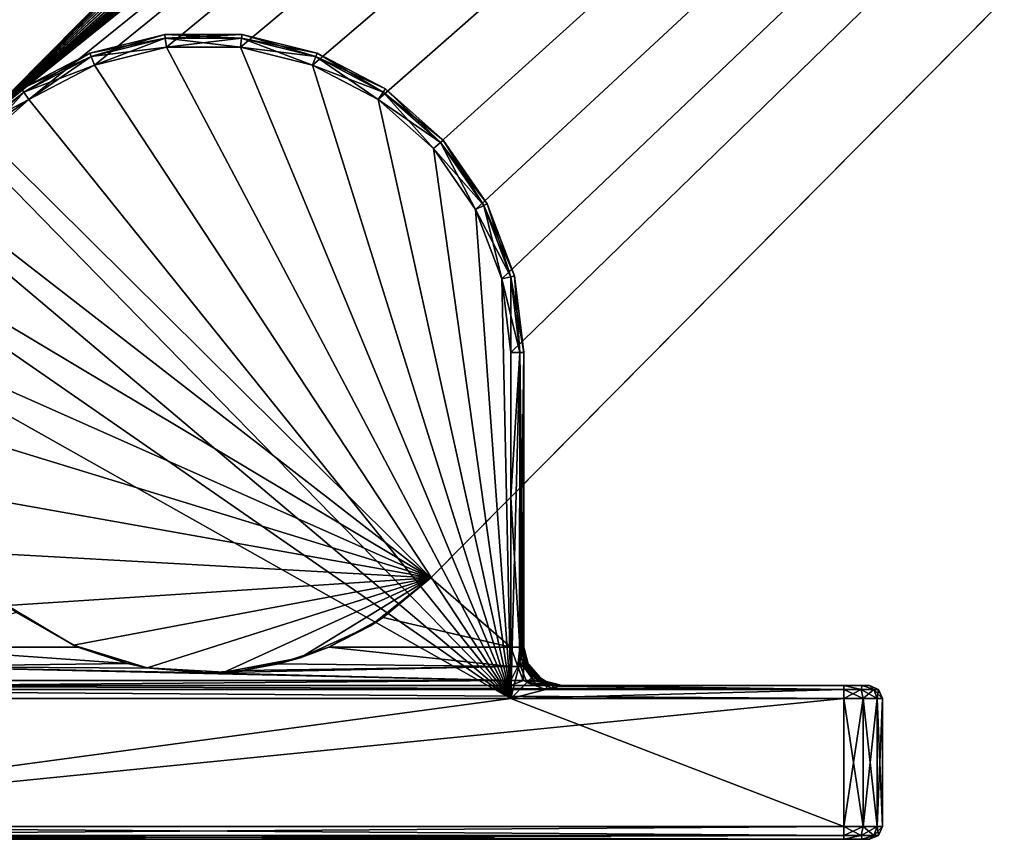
# Model space of a CAD drawing. Header units: metres. Extents: x 0 to 623, y -574 to 49.
# Tile 11 of 22: x 378 to 417, y -574 to -542. Entities that reach past the tile are written whole.
import ezdxf

# ---------------------------------------------------------------- set-up
doc = ezdxf.new("R2010")
doc.units = ezdxf.units.M

msp = doc.modelspace()

# ---------------------------------------------------------------- linework, layer by layer
at = {"layer": 'Y2A590'}
for points in [[(542.986145, -382.976898, 1998), (376.57431, -546.50293, 1998), (545.994873, -383.144623, 1998)], [(376.57431, -546.50293, 1998), (542.986145, -382.976898, 1998), (534.919312, -386.653442, 1998)], [(545.994873, -383.144623, 1998), (376.57431, -546.50293, 1998), (548.876038, -384.027496, 1998)], [(548.876038, -384.027496, 1998), (376.57431, -546.50293, 1998), (551.462219, -385.574249, 1998)], [(551.462219, -385.574249, 1998), (376.57431, -546.50293, 1998), (553.603088, -387.694946, 1998)], [(376.57431, -546.50293, 1992), (535.842407, -386.468262, 1992), (533.924072, -388.633606, 1992)], [(535.842407, -386.468262, 1992), (376.57431, -546.50293, 1992), (534.919312, -386.653442, 1992)], [(534.919312, -386.653442, 1992), (376.57431, -546.50293, 1992), (534.919312, -386.653442, 1998)], [(376.57431, -546.50293, 1992), (376.57431, -546.50293, 1998), (534.919312, -386.653442, 1998)], [(553.603088, -387.694946, 1998), (376.57431, -546.50293, 1998), (555.174194, -390.266388, 1998)], [(533.924072, -388.633606, 1992), (532.579651, -391.195129, 1992), (376.57431, -546.50293, 1992)], [(555.174194, -390.266388, 1998), (376.57431, -546.50293, 1998), (556.08429, -393.139099, 1998)], [(532.579651, -391.195129, 1992), (531.887329, -394.003937, 1992), (376.57431, -546.50293, 1992)], [(556.08429, -393.139099, 1998), (376.57431, -546.50293, 1998), (556.280457, -396.146118, 1998)], [(531.887329, -396.89682, 1992), (376.57431, -546.50293, 1992), (531.887329, -394.003937, 1992)], [(556.280457, -396.146118, 1998), (376.57431, -546.50293, 1998), (555.751343, -399.112701, 1998)], [(532.579651, -399.705627, 1992), (376.57431, -546.50293, 1992), (531.887329, -396.89682, 1992)], [(555.751343, -399.112701, 1998), (376.57431, -546.50293, 1998), (554.527588, -401.866455, 1998)], [(533.924072, -402.267151, 1992), (376.57431, -546.50293, 1992), (532.579651, -399.705627, 1992)], [(554.527588, -401.866455, 1998), (376.57431, -546.50293, 1998), (552.680359, -404.247314, 1998)], [(535.842407, -404.432526, 1992), (376.57431, -546.50293, 1992), (533.924072, -402.267151, 1992)], [(552.680359, -404.247314, 1998), (376.57431, -546.50293, 1998), (394.335358, -564.096802, 1998)], [(549.507446, -407.450378, 1992), (552.680359, -404.247314, 1992), (394.335358, -564.096802, 1998)], [(394.335358, -564.096802, 1998), (552.680359, -404.247314, 1992), (552.680359, -404.247314, 1998)], [(538.223145, -406.075867, 1992), (376.57431, -546.50293, 1992), (535.842407, -404.432526, 1992)], [(540.92804, -407.101685, 1992), (376.57431, -546.50293, 1992), (538.223145, -406.075867, 1992)], [(543.799866, -407.450378, 1992), (376.57431, -546.50293, 1992), (540.92804, -407.101685, 1992)], [(549.507446, -407.450378, 1992), (376.57431, -546.50293, 1992), (543.799866, -407.450378, 1992)], [(376.57431, -546.50293, 1992), (549.507446, -407.450378, 1992), (378.638062, -545.424072, 1992)], [(378.638062, -545.424072, 1992), (549.507446, -407.450378, 1992), (381.199554, -544.079651, 1992)], [(381.199554, -544.079651, 1992), (549.507446, -407.450378, 1992), (384.008392, -543.387329, 1992)], [(384.008392, -543.387329, 1992), (549.507446, -407.450378, 1992), (386.901276, -543.387329, 1992)], [(386.901276, -543.387329, 1992), (549.507446, -407.450378, 1992), (389.710083, -544.079651, 1992)], [(389.710083, -544.079651, 1992), (549.507446, -407.450378, 1992), (392.271606, -545.424072, 1992)], [(392.271606, -545.424072, 1992), (549.507446, -407.450378, 1992), (394.436951, -547.342407, 1992)], [(397.454834, -560.947693, 1992), (549.507446, -407.450378, 1992), (394.335358, -564.096802, 1998)], [(394.436951, -547.342407, 1992), (549.507446, -407.450378, 1992), (396.080292, -549.723145, 1992)], [(396.080292, -549.723145, 1992), (549.507446, -407.450378, 1992), (397.10614, -552.42804, 1992)], [(397.10614, -552.42804, 1992), (549.507446, -407.450378, 1992), (397.454834, -555.299866, 1992)], [(549.507446, -407.450378, 1992), (397.454834, -560.947693, 1992), (397.454834, -555.299866, 1992)], [(381.022278, -543.612122, 1991.5), (381.074188, -543.749084, 1991.853516), (383.94812, -542.890991, 1991.5)], [(381.022278, -543.612122, 1988.5), (381.022278, -543.612122, 1991.5), (383.94812, -542.890991, 1988.5)], [(381.022278, -543.612122, 1991.5), (383.94812, -542.890991, 1991.5), (383.94812, -542.890991, 1988.5)], [(383.94812, -542.890991, 1988.5), (383.965759, -543.036377, 1988.146484), (381.022278, -543.612122, 1988.5)], [(383.965759, -543.036377, 1988.146484), (381.074188, -543.749084, 1988.146484), (381.022278, -543.612122, 1988.5)], [(381.074188, -543.749084, 1991.853516), (383.965759, -543.036377, 1991.853516), (383.94812, -542.890991, 1991.5)], [(381.074188, -543.749084, 1991.853516), (381.199554, -544.079651, 1992), (383.965759, -543.036377, 1991.853516)], [(383.965759, -543.036377, 1988.146484), (384.008392, -543.387329, 1988), (381.074188, -543.749084, 1988.146484)], [(381.199554, -544.079651, 1992), (384.008392, -543.387329, 1992), (383.965759, -543.036377, 1991.853516)], [(383.94812, -542.890991, 1991.5), (383.965759, -543.036377, 1991.853516), (386.961548, -542.890991, 1991.5)], [(383.94812, -542.890991, 1988.5), (383.94812, -542.890991, 1991.5), (386.961548, -542.890991, 1988.5)], [(383.94812, -542.890991, 1991.5), (386.961548, -542.890991, 1991.5), (386.961548, -542.890991, 1988.5)], [(386.961548, -542.890991, 1988.5), (386.943878, -543.036377, 1988.146484), (383.94812, -542.890991, 1988.5)], [(386.943878, -543.036377, 1988.146484), (383.965759, -543.036377, 1988.146484), (383.94812, -542.890991, 1988.5)], [(383.965759, -543.036377, 1991.853516), (386.943878, -543.036377, 1991.853516), (386.961548, -542.890991, 1991.5)], [(383.965759, -543.036377, 1991.853516), (384.008392, -543.387329, 1992), (386.943878, -543.036377, 1991.853516)], [(386.943878, -543.036377, 1988.146484), (386.901276, -543.387329, 1988), (383.965759, -543.036377, 1988.146484)], [(386.901276, -543.387329, 1988), (384.008392, -543.387329, 1988), (383.965759, -543.036377, 1988.146484)], [(384.008392, -543.387329, 1992), (386.901276, -543.387329, 1992), (386.943878, -543.036377, 1991.853516)], [(386.943878, -543.036377, 1991.853516), (386.901276, -543.387329, 1992), (389.835449, -543.749084, 1991.853516)], [(389.710083, -544.079651, 1988), (386.901276, -543.387329, 1988), (386.943878, -543.036377, 1988.146484)], [(386.961548, -542.890991, 1991.5), (386.943878, -543.036377, 1991.853516), (389.88739, -543.612122, 1991.5)], [(389.835449, -543.749084, 1988.146484), (386.943878, -543.036377, 1988.146484), (386.961548, -542.890991, 1988.5)], [(386.943878, -543.036377, 1991.853516), (389.835449, -543.749084, 1991.853516), (389.88739, -543.612122, 1991.5)], [(389.835449, -543.749084, 1988.146484), (389.710083, -544.079651, 1988), (386.943878, -543.036377, 1988.146484)], [(386.961548, -542.890991, 1988.5), (386.961548, -542.890991, 1991.5), (389.88739, -543.612122, 1988.5)], [(386.961548, -542.890991, 1991.5), (389.88739, -543.612122, 1991.5), (389.88739, -543.612122, 1988.5)], [(389.88739, -543.612122, 1988.5), (389.835449, -543.749084, 1988.146484), (386.961548, -542.890991, 1988.5)], [(384.008392, -543.387329, 1988), (381.199554, -544.079651, 1988), (381.074188, -543.749084, 1988.146484)], [(384.008392, -543.387329, 1988), (397.454834, -568.799866, 1988), (381.199554, -544.079651, 1988)], [(386.901276, -543.387329, 1988), (397.454834, -568.799866, 1988), (384.008392, -543.387329, 1988)], [(386.901276, -543.387329, 1992), (389.710083, -544.079651, 1992), (389.835449, -543.749084, 1991.853516)], [(389.710083, -544.079651, 1988), (397.454834, -568.799866, 1988), (386.901276, -543.387329, 1988)], [(378.354004, -545.012573, 1991.5), (378.437195, -545.133057, 1991.853516), (381.022278, -543.612122, 1991.5)], [(378.354004, -545.012573, 1988.5), (378.354004, -545.012573, 1991.5), (381.022278, -543.612122, 1988.5)], [(378.354004, -545.012573, 1991.5), (381.022278, -543.612122, 1991.5), (381.022278, -543.612122, 1988.5)], [(381.022278, -543.612122, 1988.5), (381.074188, -543.749084, 1988.146484), (378.354004, -545.012573, 1988.5)], [(381.074188, -543.749084, 1988.146484), (378.437195, -545.133057, 1988.146484), (378.354004, -545.012573, 1988.5)], [(378.437195, -545.133057, 1991.853516), (381.074188, -543.749084, 1991.853516), (381.022278, -543.612122, 1991.5)], [(378.437195, -545.133057, 1991.853516), (378.638062, -545.424072, 1992), (381.074188, -543.749084, 1991.853516)], [(381.074188, -543.749084, 1988.146484), (381.199554, -544.079651, 1988), (378.437195, -545.133057, 1988.146484)], [(378.638062, -545.424072, 1992), (381.199554, -544.079651, 1992), (381.074188, -543.749084, 1991.853516)], [(389.835449, -543.749084, 1991.853516), (389.710083, -544.079651, 1992), (392.472443, -545.133057, 1991.853516)], [(392.271606, -545.424072, 1988), (389.710083, -544.079651, 1988), (389.835449, -543.749084, 1988.146484)], [(389.88739, -543.612122, 1991.5), (389.835449, -543.749084, 1991.853516), (392.555634, -545.012573, 1991.5)], [(392.472443, -545.133057, 1988.146484), (389.835449, -543.749084, 1988.146484), (389.88739, -543.612122, 1988.5)], [(389.835449, -543.749084, 1991.853516), (392.472443, -545.133057, 1991.853516), (392.555634, -545.012573, 1991.5)], [(392.472443, -545.133057, 1988.146484), (392.271606, -545.424072, 1988), (389.835449, -543.749084, 1988.146484)], [(389.88739, -543.612122, 1988.5), (389.88739, -543.612122, 1991.5), (392.555634, -545.012573, 1988.5)], [(389.88739, -543.612122, 1991.5), (392.555634, -545.012573, 1991.5), (392.555634, -545.012573, 1988.5)], [(392.555634, -545.012573, 1988.5), (392.472443, -545.133057, 1988.146484), (389.88739, -543.612122, 1988.5)], [(381.199554, -544.079651, 1988), (378.638062, -545.424072, 1988), (378.437195, -545.133057, 1988.146484)], [(381.199554, -544.079651, 1988), (397.454834, -568.799866, 1988), (378.638062, -545.424072, 1988)], [(389.710083, -544.079651, 1992), (392.271606, -545.424072, 1992), (392.472443, -545.133057, 1991.853516)], [(392.271606, -545.424072, 1988), (397.454834, -568.799866, 1988), (389.710083, -544.079651, 1988)], [(376.09845, -547.010803, 1991.5), (376.208069, -547.10791, 1991.853516), (378.354004, -545.012573, 1991.5)], [(376.09845, -547.010803, 1988.5), (376.09845, -547.010803, 1991.5), (378.354004, -545.012573, 1988.5)], [(376.09845, -547.010803, 1991.5), (378.354004, -545.012573, 1991.5), (378.354004, -545.012573, 1988.5)], [(378.354004, -545.012573, 1988.5), (378.437195, -545.133057, 1988.146484), (376.09845, -547.010803, 1988.5)], [(378.437195, -545.133057, 1988.146484), (376.208069, -547.10791, 1988.146484), (376.09845, -547.010803, 1988.5)], [(376.208069, -547.10791, 1991.853516), (378.437195, -545.133057, 1991.853516), (378.354004, -545.012573, 1991.5)], [(376.208069, -547.10791, 1991.853516), (376.472687, -547.342407, 1992), (378.437195, -545.133057, 1991.853516)], [(378.437195, -545.133057, 1988.146484), (378.638062, -545.424072, 1988), (376.208069, -547.10791, 1988.146484)], [(376.472687, -547.342407, 1992), (378.638062, -545.424072, 1992), (378.437195, -545.133057, 1991.853516)], [(392.472443, -545.133057, 1991.853516), (392.271606, -545.424072, 1992), (394.701599, -547.10791, 1991.853516)], [(394.436951, -547.342407, 1988), (392.271606, -545.424072, 1988), (392.472443, -545.133057, 1988.146484)], [(392.555634, -545.012573, 1991.5), (392.472443, -545.133057, 1991.853516), (394.811218, -547.010803, 1991.5)], [(394.701599, -547.10791, 1988.146484), (392.472443, -545.133057, 1988.146484), (392.555634, -545.012573, 1988.5)], [(392.472443, -545.133057, 1991.853516), (394.701599, -547.10791, 1991.853516), (394.811218, -547.010803, 1991.5)], [(394.701599, -547.10791, 1988.146484), (394.436951, -547.342407, 1988), (392.472443, -545.133057, 1988.146484)], [(392.555634, -545.012573, 1988.5), (392.555634, -545.012573, 1991.5), (394.811218, -547.010803, 1988.5)], [(392.555634, -545.012573, 1991.5), (394.811218, -547.010803, 1991.5), (394.811218, -547.010803, 1988.5)], [(394.811218, -547.010803, 1988.5), (394.701599, -547.10791, 1988.146484), (392.555634, -545.012573, 1988.5)], [(378.638062, -545.424072, 1988), (376.472687, -547.342407, 1988), (376.208069, -547.10791, 1988.146484)], [(376.472687, -547.342407, 1992), (376.57431, -546.50293, 1992), (378.638062, -545.424072, 1992)], [(378.638062, -545.424072, 1988), (397.454834, -568.799866, 1988), (376.472687, -547.342407, 1988)], [(392.271606, -545.424072, 1992), (394.436951, -547.342407, 1992), (394.701599, -547.10791, 1991.853516)], [(394.436951, -547.342407, 1988), (397.454834, -568.799866, 1988), (392.271606, -545.424072, 1988)], [(376.57431, -546.50293, 1998), (374.727112, -548.883789, 1998), (394.335358, -564.096802, 1998)], [(394.701599, -547.10791, 1991.853516), (394.436951, -547.342407, 1992), (396.393341, -549.558899, 1991.853516)], [(396.080292, -549.723145, 1988), (394.436951, -547.342407, 1988), (394.701599, -547.10791, 1988.146484)], [(394.811218, -547.010803, 1991.5), (394.701599, -547.10791, 1991.853516), (396.523041, -549.490784, 1991.5)], [(396.393341, -549.558899, 1988.146484), (394.701599, -547.10791, 1988.146484), (394.811218, -547.010803, 1988.5)], [(394.701599, -547.10791, 1991.853516), (396.393341, -549.558899, 1991.853516), (396.523041, -549.490784, 1991.5)], [(396.393341, -549.558899, 1988.146484), (396.080292, -549.723145, 1988), (394.701599, -547.10791, 1988.146484)], [(394.811218, -547.010803, 1988.5), (394.811218, -547.010803, 1991.5), (396.523041, -549.490784, 1988.5)], [(394.811218, -547.010803, 1991.5), (396.523041, -549.490784, 1991.5), (396.523041, -549.490784, 1988.5)], [(396.523041, -549.490784, 1988.5), (396.393341, -549.558899, 1988.146484), (394.811218, -547.010803, 1988.5)], [(376.472687, -547.342407, 1988), (397.454834, -568.799866, 1988), (374.829346, -549.723145, 1988)], [(394.436951, -547.342407, 1992), (396.080292, -549.723145, 1992), (396.393341, -549.558899, 1991.853516)], [(396.080292, -549.723145, 1988), (397.454834, -568.799866, 1988), (394.436951, -547.342407, 1988)], [(373.503357, -551.637512, 1998), (394.335358, -564.096802, 1998), (374.727112, -548.883789, 1998)], [(396.393341, -549.558899, 1991.853516), (396.080292, -549.723145, 1992), (397.449402, -552.343445, 1991.853516)], [(397.10614, -552.42804, 1988), (396.080292, -549.723145, 1988), (396.393341, -549.558899, 1988.146484)], [(396.523041, -549.490784, 1991.5), (396.393341, -549.558899, 1991.853516), (397.591614, -552.308411, 1991.5)], [(397.449402, -552.343445, 1988.146484), (396.393341, -549.558899, 1988.146484), (396.523041, -549.490784, 1988.5)], [(396.393341, -549.558899, 1991.853516), (397.449402, -552.343445, 1991.853516), (397.591614, -552.308411, 1991.5)], [(397.449402, -552.343445, 1988.146484), (397.10614, -552.42804, 1988), (396.393341, -549.558899, 1988.146484)], [(396.523041, -549.490784, 1988.5), (396.523041, -549.490784, 1991.5), (397.591614, -552.308411, 1988.5)], [(396.523041, -549.490784, 1991.5), (397.591614, -552.308411, 1991.5), (397.591614, -552.308411, 1988.5)], [(397.591614, -552.308411, 1988.5), (397.449402, -552.343445, 1988.146484), (396.523041, -549.490784, 1988.5)], [(374.829346, -549.723145, 1988), (397.454834, -568.799866, 1988), (373.803528, -552.42804, 1988)], [(396.080292, -549.723145, 1992), (397.10614, -552.42804, 1992), (397.449402, -552.343445, 1991.853516)], [(397.10614, -552.42804, 1988), (397.454834, -568.799866, 1988), (396.080292, -549.723145, 1988)], [(372.974213, -554.604126, 1998), (394.335358, -564.096802, 1998), (373.503357, -551.637512, 1998)], [(397.591614, -552.308411, 1991.5), (397.449402, -552.343445, 1991.853516), (397.954834, -555.299866, 1991.5)], [(397.80838, -555.299866, 1988.146484), (397.449402, -552.343445, 1988.146484), (397.591614, -552.308411, 1988.5)], [(397.591614, -552.308411, 1988.5), (397.591614, -552.308411, 1991.5), (397.954834, -555.299866, 1988.5)], [(397.591614, -552.308411, 1991.5), (397.954834, -555.299866, 1991.5), (397.954834, -555.299866, 1988.5)], [(397.954834, -555.299866, 1988.5), (397.80838, -555.299866, 1988.146484), (397.591614, -552.308411, 1988.5)], [(373.803528, -552.42804, 1988), (397.454834, -568.799866, 1988), (373.454834, -555.299866, 1988)], [(397.449402, -552.343445, 1991.853516), (397.10614, -552.42804, 1992), (397.80838, -555.299866, 1991.853516)], [(397.454834, -555.299866, 1988), (397.10614, -552.42804, 1988), (397.449402, -552.343445, 1988.146484)], [(397.10614, -552.42804, 1992), (397.454834, -555.299866, 1992), (397.80838, -555.299866, 1991.853516)], [(397.454834, -568.799866, 1988), (397.10614, -552.42804, 1988), (397.454834, -555.299866, 1988)], [(397.449402, -552.343445, 1991.853516), (397.80838, -555.299866, 1991.853516), (397.954834, -555.299866, 1991.5)], [(397.80838, -555.299866, 1988.146484), (397.454834, -555.299866, 1988), (397.449402, -552.343445, 1988.146484)], [(373.17038, -557.611145, 1998), (394.335358, -564.096802, 1998), (372.974213, -554.604126, 1998)], [(373.454834, -555.299866, 1988), (397.454834, -568.799866, 1988), (373.454834, -568.799866, 1988)], [(397.80838, -555.299866, 1988.146484), (397.454834, -568.799866, 1988), (397.454834, -555.299866, 1988)], [(397.454834, -568.799866, 1988), (397.80838, -555.299866, 1988.146484), (397.795593, -567.436829, 1988.134155)], [(397.454834, -555.299866, 1992), (397.454834, -560.947693, 1992), (397.80838, -555.299866, 1991.853516)], [(397.454834, -560.947693, 1992), (397.80838, -566.799866, 1991.853516), (397.80838, -555.299866, 1991.853516)], [(397.795593, -567.436829, 1988.134155), (397.80838, -555.299866, 1988.146484), (397.851288, -567.21405, 1988.195313)], [(397.954834, -566.799866, 1988.5), (397.80838, -555.299866, 1988.146484), (397.954834, -555.299866, 1988.5)], [(397.952454, -566.809387, 1988.451172), (397.80838, -555.299866, 1988.146484), (397.954834, -566.799866, 1988.5)], [(397.941071, -566.854858, 1988.383545), (397.80838, -555.299866, 1988.146484), (397.952454, -566.809387, 1988.451172)], [(397.926331, -566.913879, 1988.333618), (397.80838, -555.299866, 1988.146484), (397.941071, -566.854858, 1988.383545)], [(397.851288, -567.21405, 1988.195313), (397.80838, -555.299866, 1988.146484), (397.926331, -566.913879, 1988.333618)], [(397.80838, -555.299866, 1991.853516), (397.80838, -566.799866, 1991.853516), (397.954834, -555.299866, 1991.5)], [(397.80838, -566.799866, 1991.853516), (397.954834, -566.799866, 1991.5), (397.954834, -555.299866, 1991.5)], [(397.954834, -555.299866, 1991.5), (397.954834, -566.799866, 1991.5), (397.954834, -555.299866, 1988.5)], [(397.954834, -566.799866, 1991.5), (397.954834, -566.799866, 1988.812256), (397.954834, -555.299866, 1988.5)], [(397.954834, -555.299866, 1988.5), (397.954834, -566.799866, 1988.812256), (397.954834, -566.799866, 1988.5)], [(374.080475, -560.483826, 1998), (394.335358, -564.096802, 1998), (373.17038, -557.611145, 1998)], [(375.651581, -563.055298, 1998), (394.335358, -564.096802, 1998), (374.080475, -560.483826, 1998)], [(394.335358, -564.096802, 1998), (394.335358, -564.096802, 1992), (397.454834, -560.947693, 1992)], [(394.335358, -564.096802, 1992), (397.454834, -566.799866, 1992), (397.454834, -560.947693, 1992)], [(397.454834, -566.799866, 1992), (397.80838, -566.799866, 1991.853516), (397.454834, -560.947693, 1992)], [(377.79245, -565.175964, 1998), (394.335358, -564.096802, 1998), (375.651581, -563.055298, 1998)], [(380.378632, -566.722717, 1998), (394.335358, -564.096802, 1998), (377.79245, -565.175964, 1998)], [(383.259796, -567.605591, 1998), (394.335358, -564.096802, 1998), (380.378632, -566.722717, 1998)], [(386.268555, -567.773315, 1998), (394.335358, -564.096802, 1998), (383.259796, -567.605591, 1998)], [(389.230011, -567.216125, 1998), (394.335358, -564.096802, 1998), (386.268555, -567.773315, 1998)], [(391.972046, -565.966431, 1998), (394.335358, -564.096802, 1998), (389.230011, -567.216125, 1998)], [(392.475891, -565.641724, 1992), (394.335358, -564.096802, 1992), (391.972046, -565.966431, 1998)], [(394.335358, -564.096802, 1992), (394.335358, -564.096802, 1998), (391.972046, -565.966431, 1998)], [(392.475891, -565.641724, 1992), (397.454834, -566.799866, 1992), (394.335358, -564.096802, 1992)], [(377.79245, -565.175964, 1998), (378.153412, -565.44574, 1992), (380.378632, -566.722717, 1998)], [(378.153412, -565.44574, 1992), (373.454834, -566.799866, 1992), (380.555847, -566.799866, 1992)], [(380.555847, -566.799866, 1992), (380.378632, -566.722717, 1998), (378.153412, -565.44574, 1992)], [(391.972046, -565.966431, 1998), (390.353821, -566.799866, 1992), (392.475891, -565.641724, 1992)], [(397.454834, -566.799866, 1992), (392.475891, -565.641724, 1992), (390.353821, -566.799866, 1992)], [(389.230011, -567.216125, 1998), (390.353821, -566.799866, 1992), (391.972046, -565.966431, 1998)], [(373.454834, -566.799866, 1992), (382.481323, -567.44104, 1992.143921), (380.555847, -566.799866, 1992)], [(373.454834, -567.549866, 1992.200928), (382.481323, -567.44104, 1992.143921), (373.454834, -566.799866, 1992)], [(383.259796, -567.605591, 1998), (380.378632, -566.722717, 1998), (380.555847, -566.799866, 1992)], [(382.481323, -567.44104, 1992.143921), (383.259796, -567.605591, 1998), (380.555847, -566.799866, 1992)], [(390.353821, -566.799866, 1992), (389.230011, -567.216125, 1998), (388.385681, -567.451416, 1992.148926)], [(388.385681, -567.451416, 1992.148926), (397.454834, -567.549866, 1992.200928), (390.353821, -566.799866, 1992)], [(397.454834, -567.549866, 1992.200928), (397.454834, -566.799866, 1992), (390.353821, -566.799866, 1992)], [(397.80838, -566.799866, 1991.853516), (397.454834, -566.799866, 1992), (397.723083, -567.549866, 1992.147583)], [(397.723083, -567.549866, 1992.147583), (397.454834, -566.799866, 1992), (397.454834, -567.549866, 1992.200928)], [(397.95047, -567.549866, 1991.995605), (397.80838, -566.799866, 1991.853516), (397.723083, -567.549866, 1992.147583)], [(397.80838, -566.799866, 1991.853516), (398.102417, -567.549866, 1991.768188), (397.954834, -566.799866, 1991.5)], [(398.102417, -567.549866, 1991.768188), (397.80838, -566.799866, 1991.853516), (397.95047, -567.549866, 1991.995605)], [(397.926331, -566.913879, 1988.333618), (397.941071, -566.854858, 1988.383545), (397.972809, -567.080139, 1988.496094)], [(397.941071, -566.854858, 1988.383545), (397.952454, -566.809387, 1988.451172), (397.972809, -567.080139, 1988.496094)], [(397.972809, -567.080139, 1988.496094), (397.952454, -566.809387, 1988.451172), (397.954834, -566.799866, 1988.5)], [(397.954834, -566.799866, 1988.5), (397.954834, -566.799866, 1988.812256), (397.972809, -567.080139, 1988.496094)], [(397.954834, -566.799866, 1988.812256), (398.069, -567.373901, 1988.812256), (397.972809, -567.080139, 1988.496094)], [(397.954834, -566.799866, 1991.5), (398.102417, -567.549866, 1991.768188), (398.155792, -567.549866, 1991.5)], [(398.069, -567.373901, 1988.812256), (397.954834, -566.799866, 1988.812256), (398.155792, -567.549866, 1991.5)], [(398.155792, -567.549866, 1991.5), (397.954834, -566.799866, 1988.812256), (397.954834, -566.799866, 1991.5)], [(389.230011, -567.216125, 1998), (386.268555, -567.773315, 1998), (386.970612, -567.707581, 1992.305908)], [(388.385681, -567.451416, 1992.148926), (389.230011, -567.216125, 1998), (386.970612, -567.707581, 1992.305908)], [(397.934937, -567.403931, 1988.276978), (397.795593, -567.436829, 1988.134155), (397.851288, -567.21405, 1988.195313)], [(397.851288, -567.21405, 1988.195313), (397.926331, -566.913879, 1988.333618), (397.972809, -567.080139, 1988.496094)], [(397.851288, -567.21405, 1988.195313), (397.972809, -567.080139, 1988.496094), (397.934937, -567.403931, 1988.276978)], [(397.972809, -567.080139, 1988.496094), (398.003235, -567.370178, 1988.385376), (397.934937, -567.403931, 1988.276978)], [(398.069, -567.373901, 1988.812256), (398.042267, -567.350525, 1988.518433), (397.972809, -567.080139, 1988.496094)], [(397.972809, -567.080139, 1988.496094), (398.042267, -567.350525, 1988.518433), (398.003235, -567.370178, 1988.385376)], [(382.481323, -567.44104, 1992.143921), (373.454834, -567.549866, 1992.200928), (383.358429, -567.622803, 1992.24585)], [(397.454834, -568.098877, 1992.75), (373.454834, -567.549866, 1992.200928), (373.454834, -568.098877, 1992.75)], [(385.581512, -567.799194, 1992.381348), (373.454834, -567.549866, 1992.200928), (397.454834, -568.098877, 1992.75)], [(383.358429, -567.622803, 1992.24585), (373.454834, -567.549866, 1992.200928), (385.581512, -567.799194, 1992.381348)], [(382.481323, -567.44104, 1992.143921), (383.358429, -567.622803, 1992.24585), (383.259796, -567.605591, 1998)], [(383.259796, -567.605591, 1998), (383.358429, -567.622803, 1992.24585), (386.268555, -567.773315, 1998)], [(383.358429, -567.622803, 1992.24585), (385.581512, -567.799194, 1992.381348), (386.268555, -567.773315, 1998)], [(386.970612, -567.707581, 1992.305908), (385.581512, -567.799194, 1992.381348), (397.454834, -567.549866, 1992.200928)], [(397.454834, -567.549866, 1992.200928), (385.581512, -567.799194, 1992.381348), (397.454834, -568.098877, 1992.75)], [(388.385681, -567.451416, 1992.148926), (386.970612, -567.707581, 1992.305908), (397.454834, -567.549866, 1992.200928)], [(398.074371, -568.180298, 1988.168823), (397.454834, -568.799866, 1988), (397.795593, -567.436829, 1988.134155)], [(397.454834, -567.549866, 1992.200928), (397.454834, -568.098877, 1992.75), (397.723083, -567.549866, 1992.147583)], [(397.454834, -568.098877, 1992.75), (397.933167, -568.098877, 1992.654907), (397.723083, -567.549866, 1992.147583)], [(397.723083, -567.549866, 1992.147583), (397.933167, -568.098877, 1992.654907), (397.95047, -567.549866, 1991.995605)], [(398.04303, -567.589661, 1988.33667), (397.795593, -567.436829, 1988.134155), (397.934937, -567.403931, 1988.276978)], [(398.173157, -567.767029, 1988.372925), (397.795593, -567.436829, 1988.134155), (398.04303, -567.589661, 1988.33667)], [(398.074371, -568.180298, 1988.168823), (397.795593, -567.436829, 1988.134155), (398.322449, -567.93219, 1988.385132)], [(398.322449, -567.93219, 1988.385132), (397.795593, -567.436829, 1988.134155), (398.173157, -567.767029, 1988.372925)], [(397.933167, -568.098877, 1992.654907), (398.338715, -568.098877, 1992.383911), (397.95047, -567.549866, 1991.995605)], [(397.934937, -567.403931, 1988.276978), (398.003235, -567.370178, 1988.385376), (398.04303, -567.589661, 1988.33667)], [(397.95047, -567.549866, 1991.995605), (398.338715, -568.098877, 1992.383911), (398.102417, -567.549866, 1991.768188)], [(398.003235, -567.370178, 1988.385376), (398.042267, -567.350525, 1988.518433), (398.11026, -567.624023, 1988.391846)], [(398.003235, -567.370178, 1988.385376), (398.11026, -567.624023, 1988.391846), (398.04303, -567.589661, 1988.33667)], [(398.069, -567.373901, 1988.812256), (398.169128, -567.594849, 1988.562256), (398.042267, -567.350525, 1988.518433)], [(398.042267, -567.350525, 1988.518433), (398.124207, -567.617371, 1988.415039), (398.11026, -567.624023, 1988.391846)], [(398.169128, -567.594849, 1988.562256), (398.124207, -567.617371, 1988.415039), (398.042267, -567.350525, 1988.518433)], [(398.04303, -567.589661, 1988.33667), (398.11026, -567.624023, 1988.391846), (398.173157, -567.767029, 1988.372925)], [(398.169128, -567.594849, 1988.562256), (398.069, -567.373901, 1988.812256), (398.271667, -567.75061, 1988.553467)], [(398.069, -567.373901, 1988.812256), (398.394165, -567.860535, 1988.812256), (398.271667, -567.75061, 1988.553467)], [(398.394165, -567.860535, 1988.812256), (398.069, -567.373901, 1988.812256), (398.704834, -568.098877, 1991.5)], [(398.704834, -568.098877, 1991.5), (398.069, -567.373901, 1988.812256), (398.155792, -567.549866, 1991.5)], [(398.338715, -568.098877, 1992.383911), (398.60968, -568.098877, 1991.978394), (398.102417, -567.549866, 1991.768188)], [(398.102417, -567.549866, 1991.768188), (398.60968, -568.098877, 1991.978394), (398.155792, -567.549866, 1991.5)], [(398.11026, -567.624023, 1988.391846), (398.124207, -567.617371, 1988.415039), (398.202209, -567.784485, 1988.387573)], [(398.11026, -567.624023, 1988.391846), (398.202209, -567.784485, 1988.387573), (398.173157, -567.767029, 1988.372925)], [(398.233459, -567.769714, 1988.432373), (398.124207, -567.617371, 1988.415039), (398.169128, -567.594849, 1988.562256)], [(398.124207, -567.617371, 1988.415039), (398.233459, -567.769714, 1988.432373), (398.202209, -567.784485, 1988.387573)], [(398.60968, -568.098877, 1991.978394), (398.704834, -568.098877, 1991.5), (398.155792, -567.549866, 1991.5)], [(398.271667, -567.75061, 1988.553467), (398.233459, -567.769714, 1988.432373), (398.169128, -567.594849, 1988.562256)], [(386.268555, -567.773315, 1998), (385.581512, -567.799194, 1992.381348), (386.970612, -567.707581, 1992.305908)], [(398.40976, -568.014893, 1988.381592), (398.074371, -568.180298, 1988.168823), (398.322449, -567.93219, 1988.385132)], [(398.501099, -568.092407, 1988.370972), (398.074371, -568.180298, 1988.168823), (398.40976, -568.014893, 1988.381592)], [(398.173157, -567.767029, 1988.372925), (398.202209, -567.784485, 1988.387573), (398.322449, -567.93219, 1988.385132)], [(398.202209, -567.784485, 1988.387573), (398.233459, -567.769714, 1988.432373), (398.342926, -567.911865, 1988.419556)], [(398.322449, -567.93219, 1988.385132), (398.202209, -567.784485, 1988.387573), (398.342926, -567.911865, 1988.419556)], [(398.233459, -567.769714, 1988.432373), (398.271667, -567.75061, 1988.553467), (398.370697, -567.883972, 1988.508911)], [(398.342926, -567.911865, 1988.419556), (398.233459, -567.769714, 1988.432373), (398.370697, -567.883972, 1988.508911)], [(398.394165, -567.860535, 1988.812256), (398.385529, -567.86908, 1988.609985), (398.271667, -567.75061, 1988.553467)], [(398.271667, -567.75061, 1988.553467), (398.385529, -567.86908, 1988.609985), (398.370697, -567.883972, 1988.508911)], [(398.484467, -568.020874, 1988.432373), (398.322449, -567.93219, 1988.385132), (398.342926, -567.911865, 1988.419556)], [(398.322449, -567.93219, 1988.385132), (398.484467, -568.020874, 1988.432373), (398.40976, -568.014893, 1988.381592)], [(398.370697, -567.883972, 1988.508911), (398.484467, -568.020874, 1988.432373), (398.342926, -567.911865, 1988.419556)], [(398.385529, -567.86908, 1988.609985), (398.503571, -567.982666, 1988.553467), (398.370697, -567.883972, 1988.508911)], [(398.503571, -567.982666, 1988.553467), (398.484467, -568.020874, 1988.432373), (398.370697, -567.883972, 1988.508911)], [(398.394165, -567.860535, 1988.812256), (398.503571, -567.982666, 1988.553467), (398.385529, -567.86908, 1988.609985)], [(398.880798, -568.185669, 1988.812256), (398.394165, -567.860535, 1988.812256), (398.704834, -568.098877, 1991.5)], [(398.503571, -567.982666, 1988.553467), (398.394165, -567.860535, 1988.812256), (398.880798, -568.185669, 1988.812256)], [(398.484467, -568.020874, 1988.432373), (398.469696, -568.052124, 1988.387573), (398.40976, -568.014893, 1988.381592)], [(398.40976, -568.014893, 1988.381592), (398.469696, -568.052124, 1988.387573), (398.501099, -568.092407, 1988.370972)], [(398.469696, -568.052124, 1988.387573), (398.484467, -568.020874, 1988.432373), (398.63623, -568.129944, 1988.415039)], [(398.501099, -568.092407, 1988.370972), (398.469696, -568.052124, 1988.387573), (398.629608, -568.14386, 1988.391846)], [(398.629608, -568.14386, 1988.391846), (398.469696, -568.052124, 1988.387573), (398.63623, -568.129944, 1988.415039)], [(398.484467, -568.020874, 1988.432373), (398.503571, -567.982666, 1988.553467), (398.658813, -568.084961, 1988.562256)], [(398.63623, -568.129944, 1988.415039), (398.484467, -568.020874, 1988.432373), (398.658813, -568.084961, 1988.562256)], [(398.658813, -568.084961, 1988.562256), (398.503571, -567.982666, 1988.553467), (398.880798, -568.185669, 1988.812256)], [(373.454834, -568.299866, 1993.5), (360.454834, -568.299866, 2012.5), (397.454834, -568.299866, 1993.5)], [(360.454834, -568.299866, 2012.5), (410.454834, -568.299866, 2012.5), (397.454834, -568.299866, 1993.5)], [(360.454834, -568.446289, 2012.853516), (410.454834, -568.446289, 2012.853516), (360.454834, -568.299866, 2012.5)], [(410.454834, -568.446289, 2012.853516), (410.454834, -568.299866, 2012.5), (360.454834, -568.299866, 2012.5)], [(360.454834, -568.799866, 2013), (410.454834, -568.799866, 2013), (360.454834, -568.446289, 2012.853516)], [(410.454834, -568.799866, 2013), (410.454834, -568.446289, 2012.853516), (360.454834, -568.446289, 2012.853516)], [(373.454834, -568.098877, 1992.75), (373.454834, -568.299866, 1993.5), (397.454834, -568.098877, 1992.75)], [(373.454834, -568.299866, 1993.5), (397.454834, -568.299866, 1993.5), (397.454834, -568.098877, 1992.75)], [(398.454834, -568.299866, 1993.232056), (397.933167, -568.098877, 1992.654907), (397.454834, -568.299866, 1993.5)], [(397.454834, -568.299866, 1993.5), (397.933167, -568.098877, 1992.654907), (397.454834, -568.098877, 1992.75)], [(397.454834, -568.799866, 1988), (398.074371, -568.180298, 1988.168823), (398.817871, -568.459106, 1988.134155)], [(397.454834, -568.299866, 1993.5), (410.454834, -568.299866, 2012.5), (398.454834, -568.299866, 1993.232056)], [(397.454834, -568.799866, 1988), (410.454834, -568.446289, 1988.146484), (410.454834, -568.799866, 1988)], [(398.817871, -568.459106, 1988.134155), (410.454834, -568.446289, 1988.146484), (397.454834, -568.799866, 1988)], [(397.933167, -568.098877, 1992.654907), (398.454834, -568.299866, 1993.232056), (398.338715, -568.098877, 1992.383911)], [(398.693573, -568.230042, 1988.328857), (398.074371, -568.180298, 1988.168823), (398.501099, -568.092407, 1988.370972)], [(398.865448, -568.327209, 1988.271362), (398.074371, -568.180298, 1988.168823), (398.693573, -568.230042, 1988.328857)], [(398.817871, -568.459106, 1988.134155), (398.074371, -568.180298, 1988.168823), (398.865448, -568.327209, 1988.271362)], [(398.454834, -568.299866, 1993.232056), (399.18689, -568.299866, 1992.5), (398.338715, -568.098877, 1992.383911)], [(398.338715, -568.098877, 1992.383911), (399.18689, -568.299866, 1992.5), (398.60968, -568.098877, 1991.978394)], [(398.454834, -568.299866, 1993.232056), (410.454834, -568.299866, 2012.5), (399.18689, -568.299866, 1992.5)], [(398.693573, -568.230042, 1988.328857), (398.501099, -568.092407, 1988.370972), (398.629608, -568.14386, 1988.391846)], [(399.18689, -568.299866, 1992.5), (399.454834, -568.299866, 1991.5), (398.60968, -568.098877, 1991.978394)], [(398.60968, -568.098877, 1991.978394), (399.454834, -568.299866, 1991.5), (398.704834, -568.098877, 1991.5)], [(398.629608, -568.14386, 1988.391846), (398.63623, -568.129944, 1988.415039), (398.883331, -568.251038, 1988.385376)], [(398.883331, -568.251038, 1988.385376), (398.693573, -568.230042, 1988.328857), (398.629608, -568.14386, 1988.391846)], [(398.63623, -568.129944, 1988.415039), (398.658813, -568.084961, 1988.562256), (398.903046, -568.211975, 1988.518433)], [(398.63623, -568.129944, 1988.415039), (398.903046, -568.211975, 1988.518433), (398.883331, -568.251038, 1988.385376)], [(398.658813, -568.084961, 1988.562256), (398.880798, -568.185669, 1988.812256), (398.903046, -568.211975, 1988.518433)], [(398.865448, -568.327209, 1988.271362), (398.693573, -568.230042, 1988.328857), (398.883331, -568.251038, 1988.385376)], [(398.880798, -568.185669, 1988.812256), (398.704834, -568.098877, 1991.5), (399.454834, -568.299866, 1988.812256)], [(398.704834, -568.098877, 1991.5), (399.454834, -568.299866, 1991.5), (399.454834, -568.299866, 1988.812256)], [(398.817871, -568.459106, 1988.134155), (398.865448, -568.327209, 1988.271362), (399.040649, -568.403381, 1988.195313)], [(399.040649, -568.403381, 1988.195313), (410.454834, -568.446289, 1988.146484), (398.817871, -568.459106, 1988.134155)], [(399.173309, -568.281677, 1988.496216), (398.865448, -568.327209, 1988.271362), (398.883331, -568.251038, 1988.385376)], [(399.040649, -568.403381, 1988.195313), (398.865448, -568.327209, 1988.271362), (399.173309, -568.281677, 1988.496216)], [(398.903046, -568.211975, 1988.518433), (398.880798, -568.185669, 1988.812256), (399.173309, -568.281677, 1988.496216)], [(398.880798, -568.185669, 1988.812256), (399.454834, -568.299866, 1988.812256), (399.173309, -568.281677, 1988.496216)], [(398.883331, -568.251038, 1988.385376), (398.903046, -568.211975, 1988.518433), (399.173309, -568.281677, 1988.496216)], [(399.173309, -568.281677, 1988.496216), (399.34082, -568.328369, 1988.333618), (399.040649, -568.403381, 1988.195313)], [(399.34082, -568.328369, 1988.333618), (410.454834, -568.446289, 1988.146484), (399.040649, -568.403381, 1988.195313)], [(399.454834, -568.299866, 1988.812256), (399.454834, -568.299866, 1988.5), (399.173309, -568.281677, 1988.496216)], [(399.173309, -568.281677, 1988.496216), (399.454834, -568.299866, 1988.5), (399.445282, -568.302246, 1988.451172)], [(399.445282, -568.302246, 1988.451172), (399.399841, -568.313599, 1988.383545), (399.173309, -568.281677, 1988.496216)], [(399.399841, -568.313599, 1988.383545), (399.34082, -568.328369, 1988.333618), (399.173309, -568.281677, 1988.496216)], [(399.18689, -568.299866, 1992.5), (410.454834, -568.299866, 2012.5), (399.454834, -568.299866, 1991.5)], [(399.399841, -568.313599, 1988.383545), (410.454834, -568.446289, 1988.146484), (399.34082, -568.328369, 1988.333618)], [(399.445282, -568.302246, 1988.451172), (410.454834, -568.446289, 1988.146484), (399.399841, -568.313599, 1988.383545)], [(399.454834, -568.299866, 1988.5), (410.454834, -568.446289, 1988.146484), (399.445282, -568.302246, 1988.451172)], [(410.454834, -568.446289, 1988.146484), (399.454834, -568.299866, 1988.5), (410.454834, -568.299866, 1988.5)], [(399.454834, -568.299866, 1988.5), (410.454834, -568.299866, 2012.5), (410.454834, -568.299866, 1988.5)], [(399.454834, -568.299866, 1988.812256), (410.454834, -568.299866, 2012.5), (399.454834, -568.299866, 1988.5)], [(399.454834, -568.299866, 1991.5), (410.454834, -568.299866, 2012.5), (399.454834, -568.299866, 1988.812256)], [(411.161926, -568.299866, 1988.792847), (411.131592, -568.446289, 1988.327759), (410.454834, -568.299866, 1988.5)], [(411.131592, -568.446289, 1988.327759), (410.454834, -568.446289, 1988.146484), (410.454834, -568.299866, 1988.5)], [(410.454834, -568.446289, 2012.853516), (411.131592, -568.446289, 2012.672241), (410.454834, -568.299866, 2012.5)], [(410.454834, -568.299866, 2012.5), (411.131592, -568.446289, 2012.672241), (411.161926, -568.299866, 2012.207153)], [(411.161926, -568.299866, 2012.207153), (411.161926, -568.299866, 1988.792847), (410.454834, -568.299866, 2012.5)], [(411.161926, -568.299866, 1988.792847), (410.454834, -568.299866, 1988.5), (410.454834, -568.299866, 2012.5)], [(411.204834, -568.799866, 1988.200928), (410.454834, -568.799866, 1988), (411.131592, -568.446289, 1988.327759)], [(411.131592, -568.446289, 1988.327759), (410.454834, -568.799866, 1988), (410.454834, -568.446289, 1988.146484)], [(411.204834, -568.799866, 2012.799072), (410.454834, -568.446289, 2012.853516), (410.454834, -568.799866, 2013)], [(410.454834, -568.446289, 2012.853516), (411.204834, -568.799866, 2012.799072), (411.131592, -568.446289, 2012.672241)], [(411.627045, -568.446289, 1988.823242), (411.131592, -568.446289, 1988.327759), (411.161926, -568.299866, 1988.792847)], [(411.131592, -568.446289, 2012.672241), (411.627045, -568.446289, 2012.176758), (411.161926, -568.299866, 2012.207153)], [(411.627045, -568.446289, 1988.823242), (411.204834, -568.799866, 1988.200928), (411.131592, -568.446289, 1988.327759)], [(411.204834, -568.799866, 2012.799072), (411.753876, -568.799866, 2012.25), (411.131592, -568.446289, 2012.672241)], [(411.131592, -568.446289, 2012.672241), (411.753876, -568.799866, 2012.25), (411.627045, -568.446289, 2012.176758)], [(411.454834, -568.299866, 1989.5), (411.627045, -568.446289, 1988.823242), (411.161926, -568.299866, 1988.792847)], [(411.161926, -568.299866, 2012.207153), (411.627045, -568.446289, 2012.176758), (411.454834, -568.299866, 2011.5)], [(411.454834, -568.299866, 2011.5), (411.454834, -568.299866, 1989.5), (411.161926, -568.299866, 2012.207153)], [(411.454834, -568.299866, 1989.5), (411.161926, -568.299866, 1988.792847), (411.161926, -568.299866, 2012.207153)], [(411.753876, -568.799866, 1988.75), (411.204834, -568.799866, 1988.200928), (411.627045, -568.446289, 1988.823242)], [(411.80838, -568.446289, 1989.5), (411.627045, -568.446289, 1988.823242), (411.454834, -568.299866, 1989.5)], [(411.80838, -568.446289, 2011.5), (411.80838, -568.446289, 1989.5), (411.454834, -568.299866, 2011.5)], [(411.80838, -568.446289, 1989.5), (411.454834, -568.299866, 1989.5), (411.454834, -568.299866, 2011.5)], [(411.627045, -568.446289, 2012.176758), (411.80838, -568.446289, 2011.5), (411.454834, -568.299866, 2011.5)], [(411.80838, -568.446289, 1989.5), (411.753876, -568.799866, 1988.75), (411.627045, -568.446289, 1988.823242)], [(411.753876, -568.799866, 2012.25), (411.954834, -568.799866, 2011.5), (411.627045, -568.446289, 2012.176758)], [(411.627045, -568.446289, 2012.176758), (411.954834, -568.799866, 2011.5), (411.80838, -568.446289, 2011.5)], [(411.753876, -568.799866, 1988.75), (411.80838, -568.446289, 1989.5), (411.954834, -568.799866, 1989.5)], [(411.954834, -568.799866, 2011.5), (411.954834, -568.799866, 1989.5), (411.80838, -568.446289, 2011.5)], [(411.954834, -568.799866, 1989.5), (411.80838, -568.446289, 1989.5), (411.80838, -568.446289, 2011.5)], [(360.454834, -573.799866, 1988), (397.454834, -568.799866, 1988), (410.454834, -573.799866, 1988)], [(373.454834, -568.799866, 1988), (397.454834, -568.799866, 1988), (360.454834, -573.799866, 1988)], [(410.454834, -573.799866, 2013), (410.454834, -568.799866, 2013), (360.454834, -573.799866, 2013)], [(410.454834, -568.799866, 2013), (360.454834, -568.799866, 2013), (360.454834, -573.799866, 2013)], [(410.454834, -573.799866, 1988), (397.454834, -568.799866, 1988), (410.454834, -568.799866, 1988)], [(410.454834, -568.799866, 2013), (410.454834, -573.799866, 2013), (411.204834, -568.799866, 2012.799072)], [(410.454834, -573.799866, 2013), (411.204834, -573.799866, 2012.799072), (411.204834, -568.799866, 2012.799072)], [(411.204834, -568.799866, 1988.200928), (411.204834, -573.799866, 1988.200928), (410.454834, -568.799866, 1988)], [(411.204834, -573.799866, 1988.200928), (410.454834, -573.799866, 1988), (410.454834, -568.799866, 1988)], [(411.204834, -568.799866, 2012.799072), (411.204834, -573.799866, 2012.799072), (411.753876, -568.799866, 2012.25)], [(411.204834, -573.799866, 2012.799072), (411.753876, -573.799866, 2012.25), (411.753876, -568.799866, 2012.25)], [(411.753876, -568.799866, 1988.75), (411.753876, -573.799866, 1988.75), (411.204834, -568.799866, 1988.200928)], [(411.753876, -573.799866, 1988.75), (411.204834, -573.799866, 1988.200928), (411.204834, -568.799866, 1988.200928)], [(411.753876, -568.799866, 2012.25), (411.753876, -573.799866, 2012.25), (411.954834, -568.799866, 2011.5)], [(411.753876, -573.799866, 2012.25), (411.954834, -573.799866, 2011.5), (411.954834, -568.799866, 2011.5)], [(411.954834, -568.799866, 1989.5), (411.954834, -573.799866, 1989.5), (411.753876, -568.799866, 1988.75)], [(411.954834, -573.799866, 1989.5), (411.753876, -573.799866, 1988.75), (411.753876, -568.799866, 1988.75)], [(411.954834, -573.799866, 1989.5), (411.954834, -568.799866, 1989.5), (411.954834, -573.799866, 2011.5)], [(411.954834, -568.799866, 1989.5), (411.954834, -568.799866, 2011.5), (411.954834, -573.799866, 2011.5)], [(410.454834, -574.153381, 1988.146484), (360.454834, -574.153381, 1988.146484), (410.454834, -573.799866, 1988)], [(360.454834, -574.153381, 1988.146484), (360.454834, -573.799866, 1988), (410.454834, -573.799866, 1988)], [(410.454834, -573.799866, 2013), (360.454834, -573.799866, 2013), (410.454834, -574.153381, 2012.853516)], [(360.454834, -573.799866, 2013), (360.454834, -574.153381, 2012.853516), (410.454834, -574.153381, 2012.853516)], [(411.204834, -573.799866, 1988.200928), (410.454834, -574.153381, 1988.146484), (410.454834, -573.799866, 1988)], [(410.454834, -574.153381, 1988.146484), (411.204834, -573.799866, 1988.200928), (411.131592, -574.153381, 1988.327759)], [(411.204834, -573.799866, 2012.799072), (410.454834, -573.799866, 2013), (411.131592, -574.153381, 2012.672241)], [(411.131592, -574.153381, 2012.672241), (410.454834, -573.799866, 2013), (410.454834, -574.153381, 2012.853516)], [(411.204834, -573.799866, 1988.200928), (411.753876, -573.799866, 1988.75), (411.131592, -574.153381, 1988.327759)], [(411.131592, -574.153381, 1988.327759), (411.753876, -573.799866, 1988.75), (411.627045, -574.153381, 1988.823242)], [(411.627045, -574.153381, 2012.176758), (411.204834, -573.799866, 2012.799072), (411.131592, -574.153381, 2012.672241)], [(411.753876, -573.799866, 2012.25), (411.204834, -573.799866, 2012.799072), (411.627045, -574.153381, 2012.176758)], [(411.753876, -573.799866, 1988.75), (411.954834, -573.799866, 1989.5), (411.627045, -574.153381, 1988.823242)], [(411.627045, -574.153381, 1988.823242), (411.954834, -573.799866, 1989.5), (411.80838, -574.153381, 1989.5)], [(411.80838, -574.153381, 2011.5), (411.753876, -573.799866, 2012.25), (411.627045, -574.153381, 2012.176758)], [(411.753876, -573.799866, 2012.25), (411.80838, -574.153381, 2011.5), (411.954834, -573.799866, 2011.5)], [(411.80838, -574.153381, 2011.5), (411.80838, -574.153381, 1989.5), (411.954834, -573.799866, 2011.5)], [(411.80838, -574.153381, 1989.5), (411.954834, -573.799866, 1989.5), (411.954834, -573.799866, 2011.5)], [(410.454834, -574.299866, 1988.5), (360.454834, -574.299866, 1988.5), (410.454834, -574.153381, 1988.146484)], [(360.454834, -574.299866, 1988.5), (360.454834, -574.153381, 1988.146484), (410.454834, -574.153381, 1988.146484)], [(410.454834, -574.153381, 2012.853516), (360.454834, -574.153381, 2012.853516), (410.454834, -574.299866, 2012.5)], [(360.454834, -574.153381, 2012.853516), (360.454834, -574.299866, 2012.5), (410.454834, -574.299866, 2012.5)], [(410.454834, -574.153381, 1988.146484), (411.131592, -574.153381, 1988.327759), (410.454834, -574.299866, 1988.5)], [(410.454834, -574.299866, 1988.5), (411.131592, -574.153381, 1988.327759), (411.161926, -574.299866, 1988.792847)], [(411.161926, -574.299866, 2012.207153), (411.131592, -574.153381, 2012.672241), (410.454834, -574.299866, 2012.5)], [(411.131592, -574.153381, 2012.672241), (410.454834, -574.153381, 2012.853516), (410.454834, -574.299866, 2012.5)], [(411.131592, -574.153381, 1988.327759), (411.627045, -574.153381, 1988.823242), (411.161926, -574.299866, 1988.792847)], [(411.627045, -574.153381, 2012.176758), (411.131592, -574.153381, 2012.672241), (411.161926, -574.299866, 2012.207153)], [(411.161926, -574.299866, 1988.792847), (411.627045, -574.153381, 1988.823242), (411.454834, -574.299866, 1989.5)], [(411.454834, -574.299866, 2011.5), (411.627045, -574.153381, 2012.176758), (411.161926, -574.299866, 2012.207153)], [(411.454834, -574.299866, 2011.5), (411.454834, -574.299866, 1989.5), (411.80838, -574.153381, 2011.5)], [(411.454834, -574.299866, 1989.5), (411.80838, -574.153381, 1989.5), (411.80838, -574.153381, 2011.5)], [(411.627045, -574.153381, 1988.823242), (411.80838, -574.153381, 1989.5), (411.454834, -574.299866, 1989.5)], [(411.80838, -574.153381, 2011.5), (411.627045, -574.153381, 2012.176758), (411.454834, -574.299866, 2011.5)], [(410.454834, -574.299866, 1988.5), (410.454834, -574.299866, 2012.5), (360.454834, -574.299866, 1988.5)], [(410.454834, -574.299866, 2012.5), (360.454834, -574.299866, 2012.5), (360.454834, -574.299866, 1988.5)], [(411.161926, -574.299866, 1988.792847), (411.161926, -574.299866, 2012.207153), (410.454834, -574.299866, 1988.5)], [(411.161926, -574.299866, 2012.207153), (410.454834, -574.299866, 2012.5), (410.454834, -574.299866, 1988.5)], [(411.454834, -574.299866, 1989.5), (411.454834, -574.299866, 2011.5), (411.161926, -574.299866, 1988.792847)], [(411.454834, -574.299866, 2011.5), (411.161926, -574.299866, 2012.207153), (411.161926, -574.299866, 1988.792847)]]:
    msp.add_3dface(points, dxfattribs=at)

doc.saveas('drawing.dxf')
